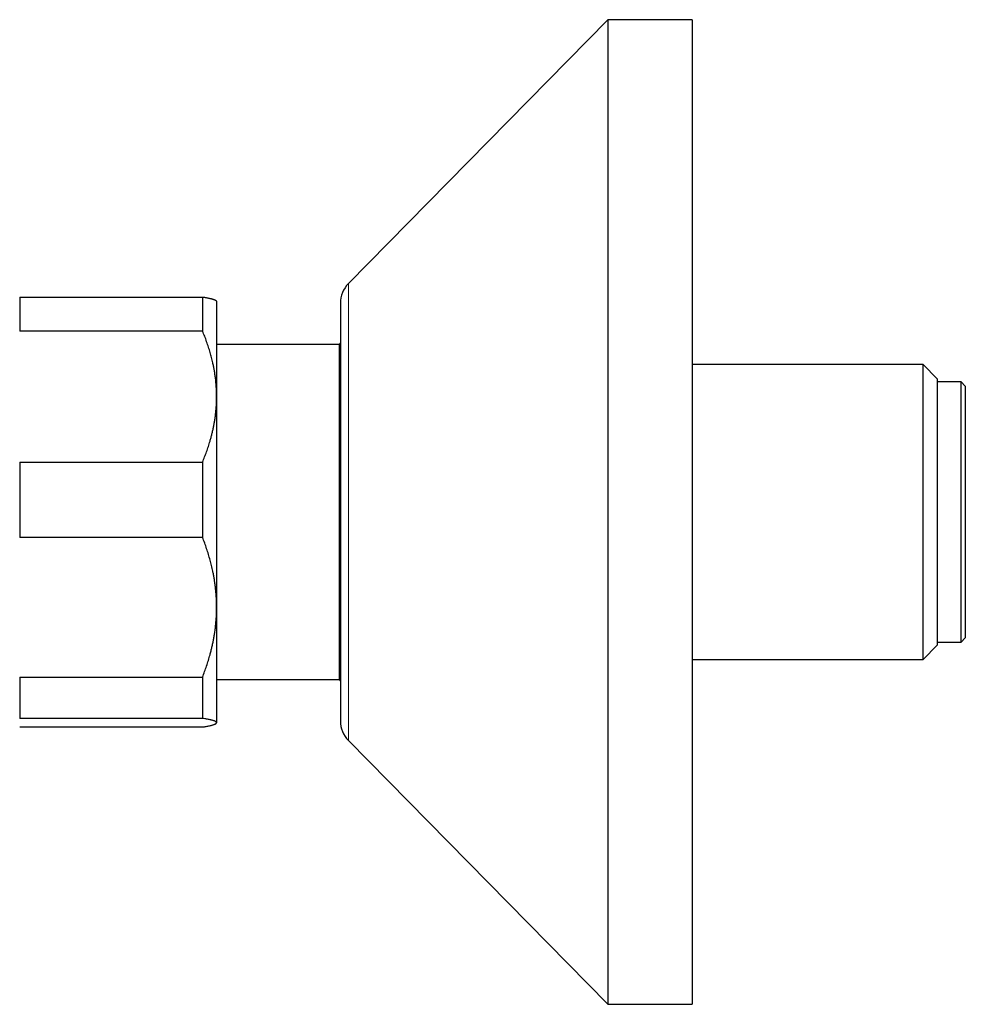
# Model space of a CAD drawing. Header units: millimetres. Extents: x 8 to 869, y 12 to 463.
# Tile 9 of 55: x 188 to 255, y 377 to 447. Entities that reach past the tile are written whole.
import ezdxf

# ---------------------------------------------------------------- set-up
doc = ezdxf.new("R2010")
doc.units = ezdxf.units.MM

msp = doc.modelspace()

# ---------------------------------------------------------------- linework, layer by layer
at = {"color": 7, "linetype": 'Continuous', "lineweight": 30}
for p, q in [((229.714, 447.084), (211.287, 428.336)), ((235.714, 447.084), (229.714, 447.084)), ((229.714, 447.084), (229.714, 377.084)), ((235.714, 447.084), (235.714, 377.084)), ((187.917, 427.368), (187.917, 424.949)), ((187.917, 427.368), (200.917, 427.368)), ((200.917, 427.368), (200.917, 424.949)), ((201.917, 427.084), (201.894, 427.107)), ((201.917, 427.084), (201.917, 420.288)), ((210.714, 426.934), (210.714, 397.234)), ((200.917, 424.949), (187.917, 424.949)), ((210.637, 423.984), (201.917, 423.984)), ((210.714, 424.117), (210.637, 423.984)), ((210.637, 423.984), (210.637, 412.084)), ((252.137, 422.562), (235.714, 422.562)), ((253.137, 421.562), (252.137, 422.562)), ((252.137, 412.084), (252.137, 422.562)), ((253.137, 421.562), (253.137, 412.084)), ((254.837, 421.334), (253.137, 421.334)), ((255.137, 421.034), (254.837, 421.334)), ((254.837, 402.834), (254.837, 421.334)), ((255.137, 421.034), (255.137, 403.134)), ((201.917, 420.288), (201.917, 405.311)), ((187.917, 415.627), (187.917, 410.279)), ((187.917, 415.627), (200.917, 415.627)), ((200.917, 415.627), (200.917, 410.279)), ((210.637, 412.084), (210.637, 400.184)), ((252.137, 401.607), (252.137, 412.084)), ((253.137, 412.084), (253.137, 402.607)), ((200.917, 410.279), (187.917, 410.279)), ((201.917, 405.311), (201.917, 397.107)), ((252.137, 401.607), (253.137, 402.607)), ((253.137, 402.834), (254.837, 402.834)), ((254.837, 402.834), (255.137, 403.134)), ((235.714, 401.607), (252.137, 401.607)), ((187.917, 400.343), (200.917, 400.343)), ((187.917, 400.343), (187.917, 397.414)), ((200.917, 400.343), (200.917, 397.414)), ((201.917, 400.184), (210.637, 400.184)), ((210.637, 400.184), (210.714, 400.052)), ((200.917, 397.414), (187.917, 397.414)), ((201.894, 397.061), (201.917, 397.084)), ((201.917, 397.107), (201.917, 397.084)), ((187.917, 396.8), (200.917, 396.8)), ((211.287, 395.832), (229.714, 377.084)), ((229.714, 377.084), (235.714, 377.084))]:
    msp.add_line(p, q, dxfattribs=at)
at = {"color": 252, "linetype": 'Continuous', "lineweight": 0}
msp.add_line((211.287, 428.336), (211.287, 395.832), dxfattribs=at)
at = {"color": 7, "linetype": 'Continuous', "lineweight": 30}
for centre, start, end in [((212.714, 426.934), 135.49578, 180), ((212.714, 397.234), 180, 224.50422)]:
    msp.add_arc(centre, 2, start, end, dxfattribs=at)
for points, knots in [([(200.917, 427.368), (200.961, 427.361), (201.049, 427.347), (201.172, 427.325), (201.287, 427.304), (201.383, 427.284), (201.463, 427.266), (201.529, 427.251), (201.59, 427.235), (201.647, 427.219), (201.699, 427.203), (201.746, 427.187), (201.787, 427.171), (201.828, 427.152), (201.865, 427.131), (201.888, 427.116), (201.894, 427.107), (201.894, 427.107)], [0, 0, 0, 0, 0.083965, 0.167929, 0.252033, 0.336136, 0.396242, 0.456347, 0.516519, 0.576691, 0.637667, 0.698643, 0.759701, 0.820759, 0.908058, 0.995356, 1, 1, 1, 1]), ([(201.917, 420.288), (201.917, 420.338), (201.917, 420.489), (201.909, 420.74), (201.892, 421.042), (201.866, 421.343), (201.832, 421.644), (201.791, 421.928), (201.746, 422.195), (201.699, 422.446), (201.637, 422.736), (201.558, 423.063), (201.456, 423.435), (201.34, 423.812), (201.21, 424.194), (201.07, 424.574), (200.968, 424.824), (200.917, 424.949)], [0, 0, 0, 0, 0.031424, 0.0949, 0.158402, 0.221914, 0.285418, 0.348895, 0.402258, 0.455627, 0.508991, 0.587623, 0.666255, 0.749676, 0.833123, 0.916573, 1, 1, 1, 1]), ([(200.917, 415.627), (200.968, 415.75), (201.068, 415.997), (201.206, 416.37), (201.334, 416.745), (201.438, 417.081), (201.521, 417.378), (201.587, 417.634), (201.647, 417.89), (201.702, 418.146), (201.75, 418.402), (201.796, 418.68), (201.838, 418.983), (201.873, 419.308), (201.899, 419.635), (201.914, 419.961), (201.916, 420.179), (201.917, 420.288)], [0, 0, 0, 0, 0.082024, 0.16407, 0.246113, 0.328132, 0.383157, 0.438186, 0.49321, 0.547623, 0.602041, 0.656454, 0.725142, 0.793863, 0.862595, 0.931314, 1, 1, 1, 1]), ([(201.917, 405.311), (201.917, 405.369), (201.916, 405.533), (201.909, 405.805), (201.891, 406.126), (201.865, 406.446), (201.83, 406.766), (201.79, 407.068), (201.745, 407.352), (201.697, 407.619), (201.635, 407.926), (201.556, 408.274), (201.454, 408.67), (201.339, 409.071), (201.21, 409.476), (201.07, 409.88), (200.968, 410.146), (200.917, 410.279)], [0, 0, 0, 0, 0.034083, 0.097391, 0.160726, 0.22407, 0.287406, 0.350716, 0.403936, 0.457161, 0.510382, 0.588811, 0.66724, 0.750415, 0.833615, 0.916819, 1, 1, 1, 1]), ([(200.917, 400.343), (200.968, 400.474), (201.068, 400.737), (201.206, 401.134), (201.334, 401.535), (201.438, 401.893), (201.521, 402.209), (201.587, 402.482), (201.647, 402.755), (201.702, 403.028), (201.75, 403.3), (201.796, 403.597), (201.838, 403.92), (201.873, 404.267), (201.899, 404.614), (201.914, 404.963), (201.916, 405.195), (201.917, 405.311)], [0, 0, 0, 0, 0.082024, 0.16407, 0.246113, 0.328132, 0.383157, 0.438186, 0.49321, 0.547623, 0.602041, 0.656454, 0.725142, 0.793863, 0.862595, 0.931314, 1, 1, 1, 1]), ([(201.917, 397.107), (201.917, 397.11), (201.916, 397.121), (201.909, 397.137), (201.891, 397.157), (201.866, 397.177), (201.831, 397.196), (201.789, 397.216), (201.738, 397.236), (201.679, 397.255), (201.612, 397.275), (201.538, 397.294), (201.447, 397.316), (201.339, 397.339), (201.21, 397.364), (201.07, 397.389), (200.968, 397.405), (200.917, 397.414)], [0, 0, 0, 0, 0.034083, 0.096966, 0.159875, 0.222793, 0.285704, 0.348589, 0.412302, 0.476038, 0.539783, 0.603523, 0.66724, 0.750415, 0.833615, 0.916819, 1, 1, 1, 1]), ([(200.917, 396.8), (200.961, 396.807), (201.049, 396.821), (201.178, 396.844), (201.303, 396.868), (201.422, 396.892), (201.525, 396.916), (201.611, 396.939), (201.683, 396.96), (201.745, 396.981), (201.796, 397.001), (201.837, 397.021), (201.87, 397.04), (201.896, 397.061), (201.914, 397.083), (201.916, 397.099), (201.917, 397.107)], [0, 0, 0, 0, 0.071735, 0.143469, 0.225601, 0.307744, 0.389874, 0.458872, 0.527878, 0.596875, 0.660241, 0.723623, 0.787005, 0.85037, 0.925185, 1, 1, 1, 1])]:
    msp.add_open_spline(points, degree=3, knots=knots, dxfattribs=at)

doc.saveas('drawing.dxf')
